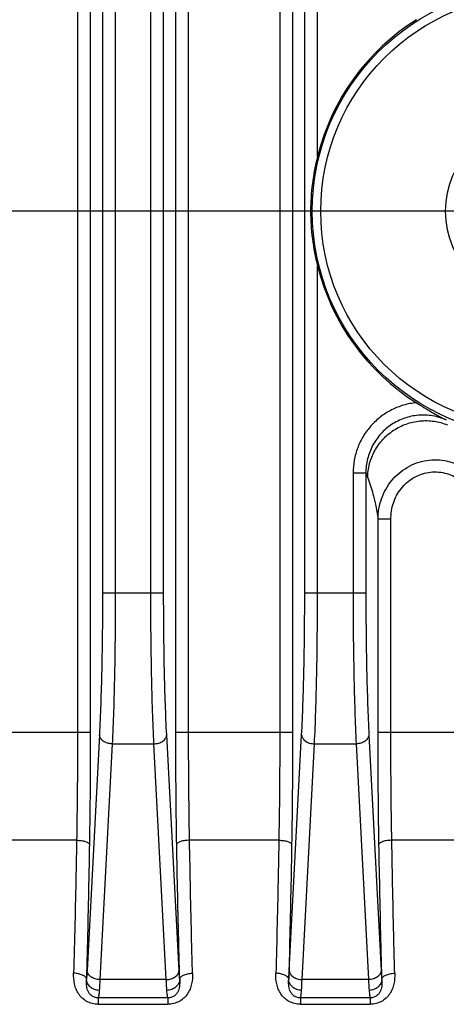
# Model space of a CAD drawing. Header units: millimetres. Extents: x 91 to 529, y 19 to 401.
# Tile 30 of 45: x 450 to 460, y 181 to 204. Entities that reach past the tile are written whole.
import ezdxf
from ezdxf.enums import TextEntityAlignment as Align

# ---------------------------------------------------------------- set-up
doc = ezdxf.new("R2010")
doc.units = ezdxf.units.MM
doc.header["$LTSCALE"] = 32.67
doc.linetypes.add('CENTER', pattern=[0.6, 0.375, -0.075, 0.075, -0.075])
doc.layers.get('0').update_dxf_attribs({"linetype": 'CONTINUOUS'})
for name, color, linetype in [('00_COMPONENTS', 7, 'CONTINUOUS'), ('03_ALL_AXES', 7, 'CONTINUOUS'), ('51__DRAFT_DIMS', 7, 'CONTINUOUS')]:
    doc.layers.add(name, color=color, linetype=linetype)
doc.styles.get("Standard").update_dxf_attribs({"font": 'simfang.ttf'})
doc.dimstyles.new('DIMSTYLE_2', dxfattribs={"dimtxt": 3, "dimasz": 3, "dimexe": 2.5, "dimexo": 0.5, "dimgap": 0.75, "dimtad": 1, "dimdsep": 46, "dimtxsty": 'STANDARD', "dimblk": '_FILLED', "dimblk1": '_FILLED', "dimblk2": '_FILLED', "dimcen": 0.09, "dimclrt": 3, "dimazin": 2, "dimtp": 0.3, "dimtm": 0.3, "dimtfac": 1, "dimtofl": 0, "dimtmove": 0, "dimatfit": 3, "dimldrblk": '_FILLED', "dimfxl": 1, "dimtolj": 1, "dimarcsym": 0})

# ---------------------------------------------------------------- blocks, each defined once
blk = doc.blocks.new('_FILLED')
at = {"color": 0, "linetype": 'ByBlock'}
blk.add_solid([(0, 0), (-1, 0.1667), (-1, -0.1667)], dxfattribs=at)
blk = doc.blocks.new('*D12')
at = {"layer": '51__DRAFT_DIMS', "color": 4, "transparency": 16777216}
for p, q in [((457.509, 245.708), (428.005, 245.708)), ((430.505, 245.708), (430.505, 222.708)), ((430.505, 199.708), (430.505, 222.708)), ((457.338, 199.708), (428.005, 199.708))]:
    blk.add_line(p, q, dxfattribs=at)
at = {"layer": '51__DRAFT_DIMS', "color": 4, "transparency": 16777216, "xscale": 3, "yscale": 3, "zscale": 3}
for p, rotation in [((430.505, 245.708), 90), ((430.505, 199.708), 270)]:
    blk.add_blockref('_FILLED', p, dxfattribs=dict(at, rotation=rotation))
at = {"layer": '51__DRAFT_DIMS', "color": 3, "transparency": 16777216}
blk.add_text('46', height=3, rotation=90, dxfattribs=at).set_placement((429.755, 222.708), align=Align.CENTER)

msp = doc.modelspace()

# ---------------------------------------------------------------- linework, layer by layer
at = {"layer": '00_COMPONENTS', "color": 4}
for p, q in [((451.181, 257.899), (451.181, 187.518)), ((451.48, 257.899), (451.48, 187.518)), ((453.479, 187.518), (453.479, 257.899)), ((453.779, 187.518), (453.779, 257.899)), ((455.911, 257.899), (455.911, 187.518)), ((456.21, 257.899), (456.21, 187.518)), ((451.765, 254.637), (451.765, 190.779)), ((452.064, 254.637), (452.064, 190.779)), ((452.895, 190.779), (452.895, 254.637)), ((453.195, 190.779), (453.195, 254.637)), ((456.495, 190.779), (456.495, 254.637)), ((456.794, 200.99), (456.794, 244.427)), ((456.794, 190.779), (456.794, 198.427)), ((457.625, 193.581), (457.625, 190.779)), ((457.925, 193.581), (457.625, 193.581)), ((457.925, 193.581), (457.925, 190.779)), ((458.209, 187.518), (458.209, 192.503)), ((458.509, 192.503), (458.209, 192.503)), ((458.509, 187.518), (458.509, 192.503)), ((451.765, 190.779), (453.195, 190.779)), ((456.495, 190.779), (457.925, 190.779)), ((449.1, 187.518), (451.48, 187.518)), ((451.693, 187.456), (451.404, 181.94)), ((453.556, 181.94), (453.267, 187.456)), ((453.479, 187.518), (456.21, 187.518)), ((456.134, 181.94), (456.423, 187.456)), ((457.997, 187.456), (458.286, 181.94)), ((458.209, 187.518), (460.94, 187.518)), ((451.992, 187.244), (451.703, 181.728)), ((451.992, 187.244), (452.967, 187.244)), ((453.256, 181.728), (452.967, 187.244)), ((456.433, 181.728), (456.722, 187.244)), ((456.722, 187.244), (457.697, 187.244)), ((457.697, 187.244), (457.986, 181.728)), ((451.159, 184.989), (449.421, 184.989)), ((455.889, 184.989), (453.801, 184.989)), ((460.619, 184.989), (458.531, 184.989)), ((453.256, 181.728), (451.703, 181.728)), ((457.986, 181.728), (456.433, 181.728)), ((453.293, 181.3), (451.666, 181.3)), ((451.666, 181.3), (451.666, 181.15)), ((451.666, 181.15), (453.293, 181.15)), ((453.293, 181.3), (453.293, 181.15)), ((458.023, 181.3), (456.396, 181.3)), ((456.396, 181.3), (456.396, 181.15)), ((456.396, 181.15), (458.023, 181.15)), ((458.023, 181.3), (458.023, 181.15))]:
    msp.add_line(p, q, dxfattribs=at)
for radius in [5.269, 5.07]:
    msp.add_circle((461.94, 199.708), radius, dxfattribs=at)
at = {"layer": '00_COMPONENTS', "color": 7}
msp.add_circle((461.94, 199.708), 2.15, dxfattribs=at)
for start, end in [(122.3133, 166.0119), (193.9881, 237.6867)]:
    msp.add_arc((461.94, 199.708), 5.303, start, end, dxfattribs=at)
at = {"layer": '00_COMPONENTS', "color": 4}
msp.add_arc((491.131, 206.244), 35.539, 200.8728, 201.0647, dxfattribs=at)
at = {"layer": '00_COMPONENTS', "color": 7}
for points, knots in [([(456.794, 200.99), (456.742, 200.781), (456.661, 200.356), (456.618, 199.708), (456.661, 199.061), (456.742, 198.636), (456.794, 198.427)], [0, 0, 0, 0, 0.249994, 0.5, 0.750006, 1, 1, 1, 1]), ([(459.105, 195.227), (459.223, 195.152), (459.453, 195.011), (459.69, 194.882), (459.806, 194.823)], [0, 0, 0, 0, 0.517959, 1, 1, 1, 1])]:
    msp.add_open_spline(points, degree=3, knots=knots, dxfattribs=at)
at = {"layer": '00_COMPONENTS', "color": 4}
for points, knots in [([(459.105, 195.227), (459.005, 195.217), (458.805, 195.179), (458.522, 195.066), (458.264, 194.904), (458.041, 194.697), (457.859, 194.452), (457.725, 194.178), (457.643, 193.885), (457.625, 193.682), (457.625, 193.581)], [0, 0, 0, 0, 0.124997, 0.249993, 0.37499, 0.499988, 0.624988, 0.74999, 0.874994, 1, 1, 1, 1]), ([(459.806, 194.823), (459.704, 194.868), (459.488, 194.933), (459.151, 194.947), (458.821, 194.877), (458.519, 194.727), (458.264, 194.507), (458.071, 194.231), (457.951, 193.916), (457.924, 193.692), (457.925, 193.581)], [0, 0, 0, 0, 0.124997, 0.250001, 0.37501, 0.50002, 0.625026, 0.750025, 0.875016, 1, 1, 1, 1]), ([(457.967, 193.47), (457.968, 193.579), (457.997, 193.798), (458.119, 194.106), (458.312, 194.376), (458.565, 194.592), (458.863, 194.741), (459.188, 194.814), (459.52, 194.807), (459.735, 194.749), (459.836, 194.708)], [0, 0, 0, 0, 0.124356, 0.249012, 0.373983, 0.499208, 0.624568, 0.749912, 0.875092, 1, 1, 1, 1]), ([(458.209, 192.503), (458.21, 192.584), (458.223, 192.745), (458.284, 192.981), (458.383, 193.203), (458.519, 193.405), (458.689, 193.58), (458.888, 193.721), (459.109, 193.824), (459.346, 193.883), (459.59, 193.898), (459.832, 193.867), (460.064, 193.792), (460.279, 193.677), (460.47, 193.525), (460.631, 193.343), (460.758, 193.135), (460.819, 192.985), (460.843, 192.908)], [0, 0, 0, 0, 0.062383, 0.124813, 0.18728, 0.249776, 0.312296, 0.374835, 0.437387, 0.499946, 0.562505, 0.625058, 0.687599, 0.750124, 0.81263, 0.875112, 0.93757, 1, 1, 1, 1]), ([(458.509, 192.503), (458.509, 192.567), (458.519, 192.694), (458.563, 192.881), (458.638, 193.057), (458.743, 193.218), (458.874, 193.358), (459.029, 193.472), (459.203, 193.554), (459.389, 193.602), (459.58, 193.613), (459.771, 193.587), (459.953, 193.526), (460.12, 193.433), (460.269, 193.311), (460.393, 193.165), (460.492, 193), (460.539, 192.881), (460.557, 192.82)], [0, 0, 0, 0, 0.062518, 0.12503, 0.187536, 0.250038, 0.312535, 0.375027, 0.437516, 0.500003, 0.562491, 0.62498, 0.687472, 0.749968, 0.812469, 0.874975, 0.937485, 1, 1, 1, 1]), ([(457.967, 193.47), (458.014, 193.348), (458.081, 193.144), (458.161, 192.82), (458.196, 192.62), (458.209, 192.503)], [0, 0, 0, 0, 0.391875, 0.644591, 1, 1, 1, 1]), ([(451.765, 190.779), (451.765, 190.474), (451.762, 189.874), (451.748, 189.003), (451.726, 188.201), (451.705, 187.693), (451.693, 187.456)], [0, 0, 0, 0, 0.275875, 0.541146, 0.785637, 1, 1, 1, 1]), ([(452.064, 190.779), (452.064, 190.454), (452.061, 189.816), (452.048, 188.89), (452.026, 188.037), (452.005, 187.496), (451.992, 187.244)], [0, 0, 0, 0, 0.275878, 0.541152, 0.785644, 1, 1, 1, 1]), ([(452.967, 187.244), (452.955, 187.496), (452.934, 188.037), (452.912, 188.89), (452.898, 189.816), (452.895, 190.454), (452.895, 190.779)], [0, 0, 0, 0, 0.214355, 0.458847, 0.724121, 1, 1, 1, 1]), ([(453.267, 187.456), (453.254, 187.693), (453.233, 188.201), (453.211, 189.003), (453.198, 189.874), (453.195, 190.474), (453.195, 190.779)], [0, 0, 0, 0, 0.214362, 0.458852, 0.724124, 1, 1, 1, 1]), ([(456.423, 187.456), (456.435, 187.693), (456.456, 188.201), (456.478, 189.003), (456.492, 189.874), (456.495, 190.474), (456.495, 190.779)], [0, 0, 0, 0, 0.214362, 0.458852, 0.724124, 1, 1, 1, 1]), ([(456.722, 187.244), (456.735, 187.496), (456.756, 188.037), (456.778, 188.89), (456.791, 189.816), (456.794, 190.454), (456.794, 190.779)], [0, 0, 0, 0, 0.214355, 0.458847, 0.724121, 1, 1, 1, 1]), ([(457.625, 190.779), (457.625, 190.454), (457.628, 189.816), (457.642, 188.89), (457.664, 188.037), (457.685, 187.496), (457.697, 187.244)], [0, 0, 0, 0, 0.275878, 0.541152, 0.785644, 1, 1, 1, 1]), ([(457.925, 190.779), (457.925, 190.474), (457.928, 189.874), (457.941, 189.003), (457.963, 188.201), (457.984, 187.693), (457.997, 187.456)], [0, 0, 0, 0, 0.275875, 0.541146, 0.785637, 1, 1, 1, 1]), ([(451.181, 187.518), (451.181, 187.304), (451.179, 186.461), (451.17, 185.618), (451.159, 184.989)], [0, 0, 0, 0, 0.253882, 1, 1, 1, 1]), ([(451.48, 187.518), (451.48, 187.296), (451.478, 186.422), (451.47, 185.548), (451.458, 184.897)], [0, 0, 0, 0, 0.253882, 1, 1, 1, 1]), ([(451.992, 187.244), (451.954, 187.245), (451.881, 187.257), (451.798, 187.295), (451.747, 187.339), (451.718, 187.375), (451.699, 187.414), (451.693, 187.442), (451.693, 187.456)], [0, 0, 0, 0, 0.284611, 0.551437, 0.674273, 0.789113, 0.896925, 1, 1, 1, 1]), ([(452.967, 187.244), (453.005, 187.245), (453.079, 187.257), (453.161, 187.295), (453.213, 187.339), (453.242, 187.375), (453.261, 187.414), (453.266, 187.442), (453.267, 187.456)], [0, 0, 0, 0, 0.284611, 0.551437, 0.674273, 0.789113, 0.896925, 1, 1, 1, 1]), ([(453.501, 184.897), (453.497, 185.11), (453.485, 185.984), (453.479, 186.858), (453.479, 187.518)], [0, 0, 0, 0, 0.244581, 1, 1, 1, 1]), ([(453.801, 184.989), (453.797, 185.195), (453.784, 186.038), (453.779, 186.881), (453.779, 187.518)], [0, 0, 0, 0, 0.244581, 1, 1, 1, 1]), ([(455.911, 187.518), (455.911, 187.304), (455.909, 186.461), (455.9, 185.618), (455.889, 184.989)], [0, 0, 0, 0, 0.253882, 1, 1, 1, 1]), ([(456.21, 187.518), (456.21, 187.296), (456.208, 186.422), (456.2, 185.548), (456.188, 184.897)], [0, 0, 0, 0, 0.253882, 1, 1, 1, 1]), ([(456.423, 187.456), (456.423, 187.442), (456.429, 187.414), (456.448, 187.375), (456.477, 187.339), (456.528, 187.295), (456.611, 187.257), (456.684, 187.245), (456.722, 187.244)], [0, 0, 0, 0, 0.103075, 0.210887, 0.325727, 0.448563, 0.715389, 1, 1, 1, 1]), ([(457.997, 187.456), (457.996, 187.442), (457.991, 187.414), (457.972, 187.375), (457.943, 187.339), (457.891, 187.295), (457.809, 187.257), (457.735, 187.245), (457.697, 187.244)], [0, 0, 0, 0, 0.103075, 0.210887, 0.325727, 0.448563, 0.715389, 1, 1, 1, 1]), ([(458.231, 184.897), (458.227, 185.11), (458.215, 185.984), (458.209, 186.858), (458.209, 187.518)], [0, 0, 0, 0, 0.244581, 1, 1, 1, 1]), ([(458.531, 184.989), (458.527, 185.195), (458.514, 186.038), (458.509, 186.881), (458.509, 187.518)], [0, 0, 0, 0, 0.244581, 1, 1, 1, 1]), ([(451.159, 184.989), (451.154, 184.723), (451.135, 183.685), (451.111, 182.648), (451.09, 181.876)], [0, 0, 0, 0, 0.256123, 1, 1, 1, 1]), ([(451.159, 184.989), (451.196, 184.988), (451.25, 184.985), (451.319, 184.973), (451.364, 184.962), (451.401, 184.948), (451.435, 184.931), (451.456, 184.911), (451.458, 184.897)], [0, 0, 0, 0, 0.343153, 0.501123, 0.643299, 0.765705, 0.865748, 1, 1, 1, 1]), ([(451.458, 184.897), (451.454, 184.627), (451.435, 183.574), (451.411, 182.521), (451.39, 181.739)], [0, 0, 0, 0, 0.256123, 1, 1, 1, 1]), ([(453.801, 184.989), (453.763, 184.988), (453.709, 184.985), (453.64, 184.973), (453.596, 184.962), (453.558, 184.948), (453.525, 184.931), (453.503, 184.911), (453.501, 184.897)], [0, 0, 0, 0, 0.343153, 0.501123, 0.643299, 0.765705, 0.865748, 1, 1, 1, 1]), ([(453.57, 181.739), (453.563, 181.995), (453.536, 183.047), (453.515, 184.1), (453.501, 184.897)], [0, 0, 0, 0, 0.243468, 1, 1, 1, 1]), ([(453.869, 181.876), (453.863, 182.129), (453.836, 183.166), (453.814, 184.204), (453.801, 184.989)], [0, 0, 0, 0, 0.243468, 1, 1, 1, 1]), ([(455.889, 184.989), (455.884, 184.723), (455.865, 183.685), (455.841, 182.648), (455.82, 181.876)], [0, 0, 0, 0, 0.256123, 1, 1, 1, 1]), ([(455.889, 184.989), (455.926, 184.988), (455.98, 184.985), (456.049, 184.973), (456.094, 184.962), (456.131, 184.948), (456.165, 184.931), (456.186, 184.911), (456.188, 184.897)], [0, 0, 0, 0, 0.343153, 0.501123, 0.643299, 0.765705, 0.865748, 1, 1, 1, 1]), ([(456.188, 184.897), (456.184, 184.627), (456.165, 183.574), (456.141, 182.521), (456.12, 181.739)], [0, 0, 0, 0, 0.256123, 1, 1, 1, 1]), ([(458.531, 184.989), (458.493, 184.988), (458.439, 184.985), (458.37, 184.973), (458.326, 184.962), (458.288, 184.948), (458.255, 184.931), (458.233, 184.911), (458.231, 184.897)], [0, 0, 0, 0, 0.343153, 0.501123, 0.643299, 0.765705, 0.865748, 1, 1, 1, 1]), ([(458.3, 181.739), (458.293, 181.995), (458.266, 183.047), (458.245, 184.1), (458.231, 184.897)], [0, 0, 0, 0, 0.243468, 1, 1, 1, 1]), ([(458.599, 181.876), (458.593, 182.129), (458.566, 183.166), (458.544, 184.204), (458.531, 184.989)], [0, 0, 0, 0, 0.243468, 1, 1, 1, 1]), ([(451.666, 181.15), (451.619, 181.15), (451.526, 181.161), (451.397, 181.212), (451.288, 181.291), (451.203, 181.392), (451.143, 181.505), (451.095, 181.666), (451.088, 181.793), (451.09, 181.876)], [0, 0, 0, 0, 0.134414, 0.266388, 0.394544, 0.518938, 0.640591, 0.760769, 1, 1, 1, 1]), ([(451.39, 181.739), (451.389, 181.748), (451.382, 181.767), (451.363, 181.792), (451.333, 181.815), (451.296, 181.835), (451.251, 181.852), (451.182, 181.869), (451.127, 181.875), (451.09, 181.876)], [0, 0, 0, 0, 0.077791, 0.166955, 0.271884, 0.393501, 0.530433, 0.679835, 1, 1, 1, 1]), ([(451.404, 181.94), (451.403, 181.921), (451.399, 181.854), (451.394, 181.787), (451.39, 181.739)], [0, 0, 0, 0, 0.284216, 1, 1, 1, 1]), ([(451.703, 181.728), (451.665, 181.729), (451.592, 181.741), (451.509, 181.78), (451.457, 181.823), (451.429, 181.859), (451.41, 181.899), (451.404, 181.927), (451.404, 181.94)], [0, 0, 0, 0, 0.284611, 0.551437, 0.674273, 0.789113, 0.896925, 1, 1, 1, 1]), ([(453.256, 181.728), (453.294, 181.729), (453.368, 181.741), (453.45, 181.78), (453.502, 181.823), (453.531, 181.859), (453.55, 181.899), (453.555, 181.927), (453.556, 181.94)], [0, 0, 0, 0, 0.284611, 0.551437, 0.674273, 0.789113, 0.896925, 1, 1, 1, 1]), ([(453.869, 181.876), (453.872, 181.793), (453.865, 181.666), (453.816, 181.505), (453.756, 181.392), (453.671, 181.291), (453.562, 181.212), (453.433, 181.161), (453.34, 181.15), (453.293, 181.15)], [0, 0, 0, 0, 0.239231, 0.359409, 0.481062, 0.605456, 0.733613, 0.865587, 1, 1, 1, 1]), ([(453.57, 181.739), (453.569, 181.753), (453.563, 181.82), (453.559, 181.888), (453.556, 181.94)], [0, 0, 0, 0, 0.214592, 1, 1, 1, 1]), ([(453.57, 181.739), (453.571, 181.748), (453.577, 181.767), (453.597, 181.792), (453.626, 181.815), (453.664, 181.835), (453.708, 181.852), (453.777, 181.869), (453.832, 181.875), (453.869, 181.876)], [0, 0, 0, 0, 0.07779, 0.166953, 0.271882, 0.393499, 0.530432, 0.679834, 1, 1, 1, 1]), ([(456.396, 181.15), (456.349, 181.15), (456.256, 181.161), (456.127, 181.212), (456.018, 181.291), (455.933, 181.392), (455.873, 181.505), (455.825, 181.666), (455.818, 181.793), (455.82, 181.876)], [0, 0, 0, 0, 0.134414, 0.266388, 0.394544, 0.518938, 0.640591, 0.760769, 1, 1, 1, 1]), ([(456.12, 181.739), (456.119, 181.748), (456.112, 181.767), (456.093, 181.792), (456.063, 181.815), (456.026, 181.835), (455.981, 181.852), (455.912, 181.869), (455.857, 181.875), (455.82, 181.876)], [0, 0, 0, 0, 0.077791, 0.166955, 0.271884, 0.393501, 0.530433, 0.679835, 1, 1, 1, 1]), ([(456.12, 181.739), (456.121, 181.753), (456.127, 181.82), (456.131, 181.888), (456.134, 181.94)], [0, 0, 0, 0, 0.214592, 1, 1, 1, 1]), ([(456.134, 181.94), (456.134, 181.927), (456.14, 181.899), (456.159, 181.859), (456.187, 181.823), (456.239, 181.78), (456.322, 181.741), (456.395, 181.729), (456.433, 181.728)], [0, 0, 0, 0, 0.103075, 0.210887, 0.325727, 0.448563, 0.715389, 1, 1, 1, 1]), ([(458.286, 181.94), (458.285, 181.927), (458.28, 181.899), (458.261, 181.859), (458.232, 181.823), (458.18, 181.78), (458.098, 181.741), (458.024, 181.729), (457.986, 181.728)], [0, 0, 0, 0, 0.103075, 0.210887, 0.325727, 0.448563, 0.715389, 1, 1, 1, 1]), ([(458.599, 181.876), (458.602, 181.793), (458.595, 181.666), (458.546, 181.505), (458.486, 181.392), (458.401, 181.291), (458.292, 181.212), (458.163, 181.161), (458.07, 181.15), (458.023, 181.15)], [0, 0, 0, 0, 0.239231, 0.359409, 0.481062, 0.605456, 0.733613, 0.865587, 1, 1, 1, 1]), ([(458.286, 181.94), (458.287, 181.921), (458.291, 181.854), (458.295, 181.787), (458.3, 181.739)], [0, 0, 0, 0, 0.284215, 1, 1, 1, 1]), ([(458.3, 181.739), (458.301, 181.748), (458.307, 181.767), (458.327, 181.792), (458.356, 181.815), (458.394, 181.835), (458.438, 181.852), (458.507, 181.869), (458.562, 181.875), (458.599, 181.876)], [0, 0, 0, 0, 0.07779, 0.166953, 0.271882, 0.393499, 0.530432, 0.679834, 1, 1, 1, 1]), ([(451.666, 181.3), (451.636, 181.299), (451.577, 181.309), (451.503, 181.351), (451.451, 181.409), (451.418, 181.472), (451.399, 181.538), (451.387, 181.627), (451.387, 181.694), (451.39, 181.739)], [0, 0, 0, 0, 0.15442, 0.29688, 0.425338, 0.544514, 0.659048, 0.772022, 1, 1, 1, 1]), ([(451.689, 181.476), (451.651, 181.477), (451.575, 181.491), (451.477, 181.549), (451.419, 181.621), (451.395, 181.687), (451.39, 181.722), (451.39, 181.739)], [0, 0, 0, 0, 0.263476, 0.520183, 0.764802, 0.883354, 1, 1, 1, 1]), ([(451.703, 181.728), (451.702, 181.704), (451.698, 181.62), (451.694, 181.536), (451.689, 181.476)], [0, 0, 0, 0, 0.284292, 1, 1, 1, 1]), ([(453.27, 181.476), (453.269, 181.494), (453.263, 181.578), (453.259, 181.662), (453.256, 181.728)], [0, 0, 0, 0, 0.2145, 1, 1, 1, 1]), ([(453.57, 181.739), (453.569, 181.722), (453.565, 181.687), (453.54, 181.621), (453.483, 181.549), (453.385, 181.491), (453.309, 181.477), (453.27, 181.476)], [0, 0, 0, 0, 0.116646, 0.235198, 0.479817, 0.736524, 1, 1, 1, 1]), ([(453.57, 181.739), (453.572, 181.694), (453.573, 181.627), (453.561, 181.538), (453.542, 181.472), (453.509, 181.409), (453.456, 181.351), (453.382, 181.309), (453.324, 181.299), (453.293, 181.3)], [0, 0, 0, 0, 0.227977, 0.340952, 0.455486, 0.574661, 0.703122, 0.845581, 1, 1, 1, 1]), ([(456.396, 181.3), (456.366, 181.299), (456.307, 181.309), (456.233, 181.351), (456.181, 181.409), (456.148, 181.472), (456.129, 181.538), (456.117, 181.627), (456.117, 181.694), (456.12, 181.739)], [0, 0, 0, 0, 0.154419, 0.296879, 0.425339, 0.544514, 0.659049, 0.772022, 1, 1, 1, 1]), ([(456.419, 181.476), (456.381, 181.477), (456.305, 181.491), (456.207, 181.549), (456.149, 181.621), (456.125, 181.687), (456.12, 181.722), (456.12, 181.739)], [0, 0, 0, 0, 0.263476, 0.520183, 0.764802, 0.883354, 1, 1, 1, 1]), ([(456.419, 181.476), (456.421, 181.494), (456.426, 181.578), (456.43, 181.662), (456.433, 181.728)], [0, 0, 0, 0, 0.2145, 1, 1, 1, 1]), ([(457.986, 181.728), (457.987, 181.704), (457.991, 181.62), (457.996, 181.536), (458, 181.476)], [0, 0, 0, 0, 0.284291, 1, 1, 1, 1]), ([(458.3, 181.739), (458.299, 181.722), (458.295, 181.687), (458.27, 181.621), (458.213, 181.549), (458.115, 181.491), (458.039, 181.477), (458, 181.476)], [0, 0, 0, 0, 0.116646, 0.235198, 0.479817, 0.736524, 1, 1, 1, 1]), ([(458.3, 181.739), (458.302, 181.694), (458.303, 181.627), (458.291, 181.538), (458.272, 181.472), (458.239, 181.409), (458.186, 181.351), (458.112, 181.309), (458.054, 181.299), (458.023, 181.3)], [0, 0, 0, 0, 0.227977, 0.340952, 0.455486, 0.574662, 0.70312, 0.845581, 1, 1, 1, 1]), ([(451.689, 181.476), (451.688, 181.455), (451.684, 181.416), (451.679, 181.366), (451.673, 181.328), (451.669, 181.307), (451.666, 181.3)], [0, 0, 0, 0, 0.359171, 0.646923, 0.860917, 1, 1, 1, 1]), ([(453.293, 181.3), (453.291, 181.307), (453.286, 181.328), (453.281, 181.366), (453.275, 181.416), (453.272, 181.455), (453.27, 181.476)], [0, 0, 0, 0, 0.139087, 0.353089, 0.640844, 1, 1, 1, 1]), ([(456.396, 181.3), (456.399, 181.307), (456.403, 181.328), (456.409, 181.366), (456.414, 181.416), (456.418, 181.455), (456.419, 181.476)], [0, 0, 0, 0, 0.139088, 0.353089, 0.640844, 1, 1, 1, 1]), ([(458, 181.476), (458.002, 181.455), (458.005, 181.416), (458.011, 181.366), (458.016, 181.328), (458.021, 181.307), (458.023, 181.3)], [0, 0, 0, 0, 0.359171, 0.646923, 0.860917, 1, 1, 1, 1])]:
    msp.add_open_spline(points, degree=3, knots=knots, dxfattribs=at)
at = {"layer": '03_ALL_AXES', "color": 1, "linetype": 'CENTER'}
msp.add_line((461.94, 199.708), (453.69, 199.708), dxfattribs=at)

# ---------------------------------------------------------------- dimensions: what is measured, and where the dimension line sits
at = {"layer": '51__DRAFT_DIMS', "color": 4}
dim = msp.add_linear_dim(base=(430.505, 199.708), p1=(458.009, 245.708), p2=(457.838, 199.708), angle=270, dimstyle='DIMSTYLE_2', dxfattribs=at)
dim.commit()
dim.dimension.update_dxf_attribs({"geometry": '*D12', "text_midpoint": (430.505, 222.647), "dimtype": 160})

doc.saveas('drawing.dxf')
